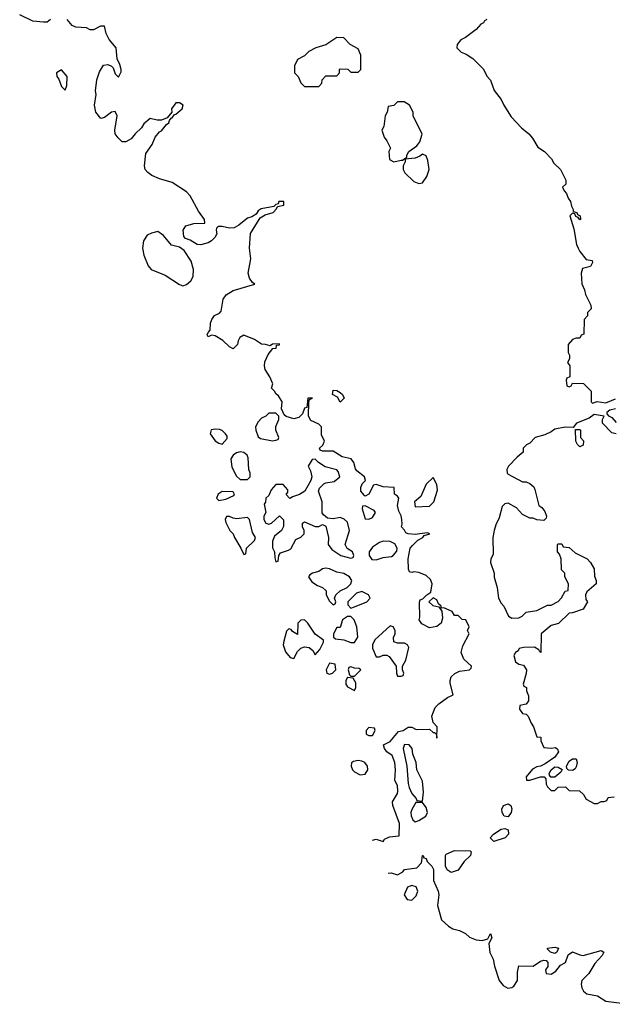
# Model space of a CAD drawing. Header units: inches. Extents: x 2789275 to 2951659, y 860290 to 1033804.
# Tile 69 of 256: x 2846576 to 2849892, y 962737 to 968248. Entities that reach past the tile are written whole.
import ezdxf

# ---------------------------------------------------------------- set-up
doc = ezdxf.new("R2010")
doc.units = ezdxf.units.IN
doc.header["$MEASUREMENT"] = 0
doc.layers.add('C8946', color=7, linetype='Continuous')

msp = doc.modelspace()

# ---------------------------------------------------------------- linework, layer by layer
at = {"layer": 'C8946', "color": 2}
for points, elevation in [([(2846749, 968250), (2846738.9, 968241.1), (2846730, 968234.8), (2846710, 968234), (2846650, 968240.5), (2846576.2, 968276.2)], 2), ([(2848551.1, 963656.7), (2848570, 963661.2), (2848610, 963649), (2848618, 963662), (2848645.4, 963674.6), (2848699.6, 963680.4), (2848700.7, 963750), (2848664.7, 963850), (2848662, 963870), (2848690, 963918), (2848692.7, 963930), (2848690, 963962), (2848676, 963990), (2848678.8, 964050), (2848674.9, 964090), (2848661, 964130), (2848630.9, 964150.9), (2848618, 964170), (2848612, 964190), (2848650, 964209), (2848696, 964264), (2848722, 964270), (2848750, 964288), (2848770, 964288), (2848794.6, 964274.6), (2848870, 964278), (2848890, 964258), (2848898, 964258), (2848908, 964248), (2848910, 964226), (2848912, 964290), (2848890, 964314), (2848882, 964350), (2848901, 964399), (2848920.7, 964419.3), (2848970, 964455.3), (2849002, 964470), (2848985.4, 964534.6), (2848984.7, 964550), (2848991.3, 964570), (2849010.7, 964589.3), (2849037.3, 964602.7), (2849094, 964610), (2849102, 964618), (2849104.7, 964630), (2849061, 964670), (2849046.4, 964706.4), (2849055.9, 964744.1), (2849092, 964810), (2849082, 964830), (2849091, 964850), (2849072, 964890), (2849052, 964892), (2849030, 964914), (2849010, 964914), (2848996, 964936), (2848950, 964956), (2848934, 964954), (2848934, 964966), (2848919.6, 964979.6), (2848910, 965002), (2848890, 965012), (2848866, 964990), (2848888, 964970), (2848922, 964962), (2848938, 964938), (2848942, 964898), (2848934, 964870), (2848910, 964851), (2848870, 964844.7), (2848826.4, 964866.4), (2848812, 964890), (2848816, 964904), (2848812.7, 964987.3), (2848818, 965002), (2848832.7, 965007.3), (2848854, 965030), (2848876, 965044), (2848884, 965090), (2848875.6, 965115.6), (2848850, 965137.3), (2848810, 965154.8), (2848782, 965158), (2848770, 965154), (2848758, 965158), (2848752.7, 965172.7), (2848750.8, 965230), (2848762, 965290), (2848774, 965306), (2848804.5, 965335.5), (2848831.3, 965350), (2848839.6, 965360.4), (2848872, 965370), (2848856.9, 965376.9), (2848790, 965366), (2848750.7, 965370.7), (2848736.9, 965376.9), (2848730, 965392), (2848712, 965410), (2848716, 965424), (2848714.8, 965450), (2848710, 965472), (2848697.3, 965497.3), (2848690.8, 965530), (2848698, 965570), (2848690, 965582), (2848672.7, 965592.7), (2848672, 965630), (2848610, 965634), (2848570, 965646), (2848556.4, 965643.6), (2848530, 965592), (2848510, 965582), (2848504.7, 965584.7), (2848484.7, 965610), (2848484.7, 965630), (2848492, 965650), (2848512, 965670), (2848504.7, 965690), (2848463, 965723), (2848455.2, 965735.2), (2848446.8, 965770), (2848431, 965790), (2848381.4, 965801.4), (2848330, 965834), (2848270, 965834), (2848258, 965838), (2848254, 965850), (2848272.7, 965867.3), (2848282, 965890), (2848265.4, 965925.4), (2848264.7, 965970), (2848250, 965984.7), (2848205.4, 966005.4), (2848192, 966030), (2848194, 966110), (2848198, 966122), (2848214, 966130), (2848188, 966130), (2848182, 966078), (2848170, 966074), (2848158, 966042), (2848138.6, 966021.4), (2848110, 966014), (2848066.4, 966026.4), (2848056, 966036), (2848042, 966070), (2848044.7, 966110), (2848023.6, 966143.6), (2848011.6, 966151.6), (2848002, 966170), (2847986, 966186), (2847992, 966210), (2847976, 966250), (2847950.6, 966290), (2847946.8, 966310), (2847947.3, 966332.7), (2847966, 966374), (2847992, 966408), (2848012, 966410), (2848014, 966426), (2848030, 966428), (2848030, 966434), (2847990, 966431.3), (2847978, 966422), (2847950.9, 966430.9), (2847930, 966431.3), (2847890, 966458), (2847830, 966482), (2847808, 966470), (2847798, 966450), (2847795.3, 966430), (2847770, 966406), (2847750, 966418), (2847713.4, 966453.4), (2847670, 966478), (2847650, 966482), (2847630, 966474), (2847624.7, 966484.7), (2847630, 966498), (2847642, 966510), (2847644, 966550), (2847650.8, 966570), (2847666.6, 966593.4), (2847693.7, 966606.3), (2847702.8, 966617.2), (2847715.2, 966684.8), (2847732.3, 966707.7), (2847770, 966732.3), (2847892, 966768), (2847878, 966778), (2847862, 966802), (2847854, 966830), (2847870.5, 966910), (2847862, 966970), (2847868.1, 967051.9), (2847921.4, 967138.6), (2847950, 967155.3), (2847994, 967170), (2848014, 967190), (2848018, 967202), (2848054, 967210), (2848054, 967230), (2848026, 967230), (2848022, 967218), (2848010, 967214), (2847998, 967202), (2847928, 967190), (2847910, 967178), (2847899.5, 967160.5), (2847874.8, 967145.2), (2847850, 967137.3), (2847801.6, 967098.4), (2847776.2, 967083.8), (2847750, 967080.7), (2847710, 967090.7), (2847686, 967090), (2847678, 967082), (2847675.3, 967070), (2847679, 967050), (2847669, 967030), (2847649, 967010), (2847630, 966999.1), (2847590, 966987.3), (2847570, 966990.7), (2847530, 967014.8), (2847503.5, 967023.5), (2847494.8, 967034.8), (2847490.8, 967070), (2847506, 967094), (2847550, 967106.6), (2847611.3, 967108.7), (2847611, 967130), (2847577.1, 967177.1), (2847530, 967262.8), (2847510, 967284.9), (2847430, 967336.4), (2847357.6, 967357.6), (2847316.4, 967376.4), (2847292.8, 967392.8), (2847278.8, 967410), (2847274, 967430), (2847281.6, 967498.4), (2847318, 967550), (2847334, 967590), (2847358.8, 967621.2), (2847370, 967626), (2847398.5, 967661.5), (2847410.8, 967670), (2847415.3, 967684.7), (2847423.6, 967696.4), (2847430, 967698), (2847442, 967718), (2847450, 967719), (2847486, 967750), (2847490.8, 967770), (2847470, 967782.8), (2847450, 967782.8), (2847425.2, 967750), (2847428, 967730), (2847402, 967698), (2847370, 967686), (2847346, 967686), (2847305.6, 967694.4), (2847270, 967664.7), (2847257, 967643), (2847222, 967610), (2847199.5, 967580.5), (2847170, 967564), (2847150, 967564), (2847126.4, 967586.4), (2847110.7, 967610), (2847107.7, 967630), (2847121, 967710), (2847110, 967734), (2847090, 967731.3), (2847050, 967701), (2847030, 967696), (2847002.8, 967730), (2846994, 967770), (2847004, 967830), (2847000.7, 967850), (2847008, 967912), (2847022.8, 967957.2), (2847045.4, 967994.6), (2847070, 967998), (2847090, 967988), (2847099, 967979), (2847110, 967946), (2847130, 967926), (2847143.6, 967956.4), (2847144.7, 967970), (2847136.9, 967996.9), (2847122, 968030), (2847116, 968090), (2847076.8, 968136.8), (2847061, 968170), (2847051.1, 968211.1), (2847028.9, 968211.1), (2846990, 968192), (2846970, 968192), (2846950, 968202), (2846890, 968206), (2846870, 968214.8), (2846842, 968250)], 2), ([(2849190, 968248.7), (2849178, 968242), (2849171.3, 968230), (2849156, 968224), (2849130, 968194), (2849070, 968149.3), (2849043.8, 968136.2), (2849024.7, 968110), (2849022, 968090), (2849046.4, 968066.4), (2849075.3, 968055.3), (2849111.1, 968031.1), (2849170, 967974), (2849192, 967930), (2849211.3, 967910), (2849231.1, 967851.1), (2849270, 967802), (2849284.7, 967770), (2849325.4, 967705.4), (2849383.5, 967643.5), (2849424.7, 967610), (2849445.4, 967585.4), (2849475.3, 967535.3), (2849512, 967510), (2849552, 967470), (2849565.4, 967445.4), (2849602, 967410), (2849632, 967350), (2849631.6, 967328.4), (2849614, 967310), (2849622, 967290), (2849636, 967276), (2849644.7, 967250), (2849658, 967230), (2849663.6, 967203.6), (2849674, 967186), (2849674, 967174), (2849694, 967170), (2849698, 967158), (2849712, 967150), (2849714, 967130), (2849710, 967128), (2849702, 967142), (2849687.3, 967147.3), (2849682, 967162), (2849670, 967166), (2849654, 967150), (2849676.9, 967076.9), (2849692, 966990), (2849701, 966970), (2849711, 966950), (2849746.8, 966906.8), (2849779.6, 966899.6), (2849782, 966890), (2849770, 966866), (2849724.7, 966855.3), (2849718, 966830), (2849722, 966770), (2849736.9, 966736.9), (2849742, 966710), (2849772, 966650), (2849774, 966630), (2849754, 966610), (2849754, 966590), (2849734, 966570), (2849732.7, 966487.3), (2849718, 966482), (2849710, 966466), (2849690, 966466), (2849670, 966458), (2849644.7, 966430), (2849644.7, 966384.7), (2849652, 966370), (2849652, 966350), (2849642, 966330), (2849654, 966310), (2849654, 966250), (2849638, 966242), (2849634, 966230), (2849638, 966198), (2849650, 966194), (2849662, 966198), (2849670, 966214), (2849731.6, 966211.6), (2849774, 966170), (2849774, 966110), (2849782, 966102), (2849808, 966112), (2849855.3, 966104.7), (2849910, 966126.8)], 6), ([(2849910.7, 966069.3), (2849878, 966062), (2849862, 966050), (2849862, 966042), (2849871.6, 966031.6), (2849890, 966022), (2849914.4, 965994.4)], 6), ([(2849914, 965930), (2849890, 965935.3), (2849838, 965990), (2849838, 966010), (2849846, 966030), (2849790, 966038), (2849762, 966018), (2849692, 965990), (2849674, 965966), (2849628, 965968), (2849570, 965957.2), (2849550, 965942), (2849514.4, 965925.6), (2849461, 965910), (2849430, 965878), (2849411.6, 965868.4), (2849394, 965850), (2849392.7, 965827.3), (2849359.6, 965800.4), (2849312, 965750), (2849302, 965730), (2849304.7, 965710), (2849310, 965704.7), (2849390, 965662), (2849410, 965662), (2849431.6, 965651.6), (2849452.7, 965632.7), (2849459.6, 965619.6), (2849482, 965530), (2849498, 965518), (2849515.3, 965495.3), (2849524.7, 965470), (2849522, 965458), (2849510, 965446), (2849470, 965448), (2849450, 965458), (2849430, 965458), (2849390, 965478), (2849356, 965516), (2849310, 965542), (2849290, 965538), (2849276, 965524), (2849259.8, 965460.2), (2849239.8, 965420.2), (2849230.6, 965389.4), (2849222.8, 965350), (2849225.4, 965254.6), (2849212, 965230), (2849211.3, 965210), (2849230.9, 965150.9), (2849231.6, 965128.4), (2849247.3, 965070), (2849254.8, 965010), (2849270, 964982), (2849285.4, 964965.4), (2849312, 964910), (2849330, 964898), (2849370, 964901), (2849388, 964910), (2849410, 964932), (2849470, 964942), (2849528.9, 964971.1), (2849550, 964972), (2849588.4, 964991.6), (2849608.4, 965011.6), (2849628, 965050), (2849646, 965054), (2849648, 965090), (2849626, 965130), (2849626, 965150), (2849608.4, 965168.4), (2849606, 965230), (2849596.4, 965256.4), (2849586, 965270), (2849586, 965310), (2849590, 965314), (2849610, 965314), (2849618, 965298), (2849650, 965294), (2849683.6, 965263.6), (2849750.8, 965230.8), (2849770.8, 965210.8), (2849790, 965174), (2849792.7, 965132.7), (2849802, 965110), (2849802, 965090), (2849750, 965046), (2849742, 965030), (2849743.6, 965003.6), (2849754, 964990), (2849730, 964948), (2849670, 964928), (2849650, 964926), (2849590.9, 964869.1), (2849550, 964858), (2849494, 964810), (2849492.7, 964707.3), (2849486, 964710), (2849482, 964722), (2849456.4, 964736.4), (2849394.6, 964734.6), (2849371.6, 964728.4), (2849364.7, 964715.3), (2849350, 964706), (2849342, 964690), (2849350, 964654), (2849370, 964642), (2849396, 964636), (2849411.3, 964610), (2849410.9, 964589.1), (2849394, 964530), (2849398, 964518), (2849412, 964510), (2849412.7, 964492.7), (2849423.6, 964463.6), (2849423.6, 964436.4), (2849410, 964418), (2849374, 964410), (2849372, 964390), (2849390, 964364.7), (2849410, 964362), (2849422, 964350), (2849438, 964310), (2849451.3, 964290), (2849470, 964234), (2849491.6, 964231.6), (2849492.7, 964212.7), (2849510, 964174), (2849550, 964171.3), (2849574.8, 964174.8), (2849586, 964166), (2849591.3, 964151.3), (2849570, 964121.2), (2849516.1, 964083.9), (2849490.4, 964069.6), (2849470, 964066), (2849445.8, 964054.2), (2849411, 964010), (2849412, 963992), (2849431.1, 963991.1), (2849490, 964010.8), (2849511.1, 964011.1), (2849519.6, 963999.6), (2849522, 963970), (2849530, 963954), (2849550, 963934), (2849570, 963934), (2849590, 963952), (2849630, 963954), (2849650, 963934), (2849708, 963932), (2849731.1, 963911.1), (2849745.4, 963885.4), (2849790, 963862), (2849810, 963862), (2849830, 963872), (2849847.3, 963872.7), (2849862, 963878), (2849870, 963894), (2849902, 963898)], 6), ([(2848637.3, 963471.7), (2848654, 963474), (2848690, 963462), (2848720.4, 963479.6), (2848730, 963491.3), (2848799, 963501), (2848824, 963530), (2848830.9, 963570.9), (2848834, 963570), (2848838, 963558), (2848850, 963554), (2848856.9, 963536.9), (2848882, 963510), (2848891.6, 963491.6), (2848891, 963430), (2848917.3, 963370), (2848920.7, 963350), (2848913.4, 963290), (2848936, 963210), (2848975.1, 963175.1), (2849000.3, 963160.3), (2849038, 963150), (2849070, 963133.4), (2849093, 963113), (2849130, 963098.8), (2849164.7, 963095.3), (2849196.4, 963103.6), (2849210, 963134), (2849218, 963110), (2849202, 963078), (2849207.3, 963027.3), (2849226, 962990), (2849233.4, 962950), (2849259.1, 962870), (2849282.4, 962842.4), (2849307.9, 962827.9), (2849329.2, 962830.8), (2849342, 962838), (2849362, 962870), (2849362, 962918), (2849370, 962952), (2849450, 962951.3), (2849490, 962978), (2849510, 962984.7), (2849522, 962982), (2849531.3, 962971.3), (2849530.8, 962949.2), (2849518, 962930), (2849522, 962910), (2849550, 962906), (2849576.5, 962923.5), (2849603.2, 962956.8), (2849630, 962972), (2849646, 963014), (2849669.3, 963030.7), (2849710, 963013.4), (2849730, 963010.6), (2849830, 963038.8), (2849844.7, 963030), (2849836.3, 963010), (2849794.2, 962965.8), (2849761, 962910), (2849721, 962870), (2849717.3, 962850), (2849721, 962830), (2849731.3, 962810), (2849750, 962796), (2849810, 962784), (2849855.5, 962755.5), (2849990, 962737.3)], 2)]:
    msp.add_lwpolyline(points, dxfattribs=dict(at, elevation=elevation))
for points, elevation in [([(2848350, 968148), (2848290, 968108), (2848234, 968090), (2848194, 968070), (2848170, 968046), (2848130, 968026), (2848114, 967990), (2848114, 967950), (2848134, 967930), (2848150, 967894), (2848170, 967874), (2848250, 967874), (2848267.3, 967892.7), (2848268.4, 967911.6), (2848290, 967934), (2848350, 967934), (2848366, 967950), (2848366, 967970), (2848370, 967974), (2848411.6, 967971.6), (2848430, 967954), (2848470, 967954), (2848486, 967970), (2848486, 968050), (2848470, 968086), (2848426, 968110), (2848390, 968146)], 6), ([(2846810, 967968), (2846782, 967950), (2846784.7, 967930), (2846796, 967916), (2846810, 967874), (2846830, 967854), (2846840.4, 967879.6), (2846842, 967930)], 2), ([(2848728.4, 967788.4), (2848690, 967788), (2848670, 967768), (2848638, 967762), (2848632, 967730), (2848622, 967710), (2848614, 967650), (2848602, 967630), (2848616, 967590), (2848631.3, 967570), (2848651.3, 967530), (2848642, 967510), (2848646.4, 967466.4), (2848670, 967452), (2848710, 967462), (2848718, 967462), (2848742, 967478), (2848742, 967490), (2848754, 967510), (2848798, 967542), (2848815.1, 967564.9), (2848828, 967608), (2848778, 967710), (2848778, 967730), (2848758, 967770)], 6), ([(2848830, 967495.3), (2848816, 967484), (2848790, 967474), (2848732.7, 967467.3), (2848732.7, 967452.7), (2848722, 967430), (2848722, 967410), (2848731.1, 967391.1), (2848782, 967342), (2848810, 967331.3), (2848830, 967336), (2848855.3, 967370), (2848868, 967410), (2848860.4, 967460.4), (2848850, 967486)], 6), ([(2847350, 967062), (2847314, 967054), (2847290, 967042.7), (2847268.7, 967011.3), (2847263.8, 966970), (2847270.6, 966930), (2847294.8, 966870), (2847311.3, 966850), (2847390, 966818.8), (2847470, 966766.8), (2847490, 966758.8), (2847510, 966766), (2847533.6, 966786.4), (2847546, 966810), (2847549.5, 966850), (2847536.6, 966896.6), (2847496.6, 966956.6), (2847470, 966975.3), (2847426.3, 966986.3), (2847380.2, 967040.2)], 2), ([(2848370, 966108), (2848355.3, 966135.3), (2848326, 966150), (2848330, 966174), (2848350, 966172), (2848370, 966162), (2848382, 966150), (2848392, 966130)], 2), ([(2848010, 966046), (2847970, 966046), (2847954, 966030), (2847930, 966018), (2847910, 965998), (2847896, 965970), (2847898, 965950), (2847910, 965914), (2847923.6, 965903.6), (2847990, 965892), (2848010, 965894), (2848022, 965898), (2848026, 965910), (2848008.7, 965950), (2848008.9, 965971.1), (2848026, 966010), (2848026, 966030)], 2), ([(2847670, 965957.2), (2847647.7, 965952.3), (2847642.8, 965930), (2847670, 965891.3), (2847690, 965878), (2847710, 965872), (2847736.4, 965903.6), (2847736.4, 965916.4), (2847728, 965930), (2847708.9, 965948.9), (2847693.6, 965953.6)], 2), ([(2849710, 965858), (2849698, 965870), (2849688, 965890), (2849686, 965954), (2849710, 965954), (2849714, 965950), (2849714, 965910), (2849731.6, 965891.6), (2849730, 965866)], 6), ([(2847810, 965829.2), (2847790, 965824), (2847771.3, 965810), (2847758, 965790), (2847763.5, 965743.5), (2847790, 965694), (2847810, 965674), (2847850, 965674), (2847866, 965690), (2847866, 965710), (2847858, 965730), (2847855.5, 965795.5), (2847849, 965810), (2847830, 965825.2)], 2), ([(2848230, 965788), (2848212.7, 965787.3), (2848191.3, 965750), (2848203.5, 965723.5), (2848210.9, 965689.1), (2848206, 965670), (2848171, 965609), (2848142, 965590), (2848102, 965578), (2848089, 965569), (2848086, 965570), (2848068, 965590), (2848076.4, 965603.6), (2848076.4, 965616.4), (2848050, 965646), (2848010, 965646), (2847983.6, 965616.4), (2847970, 965586), (2847954, 965570), (2847951.6, 965548.4), (2847943.6, 965536.4), (2847954, 965490), (2847942, 965470), (2847942, 965450), (2847954, 965430), (2847970, 965424.7), (2847986, 965430), (2848030, 965472), (2848051.6, 965448.4), (2848051.6, 965411.6), (2848042, 965390), (2848002.8, 965357.2), (2847991.3, 965330), (2847991.3, 965291.3), (2848002, 965270), (2848003.6, 965236.4), (2848010, 965214), (2848022, 965218), (2848026, 965250), (2848035.3, 965264.7), (2848081.2, 965278.8), (2848093.2, 965286.8), (2848122, 965338), (2848150, 965352), (2848168, 965370), (2848168, 965390), (2848158, 965410), (2848158, 965430), (2848170, 965438), (2848230, 965411.3), (2848250, 965412), (2848270, 965422), (2848290, 965414), (2848304.7, 965350), (2848302, 965310), (2848323.5, 965283.5), (2848374, 965250), (2848430, 965234), (2848442, 965238), (2848446, 965250), (2848438, 965270), (2848408, 965288), (2848398, 965310), (2848421.2, 965390), (2848410, 965435.3), (2848392.5, 965452.5), (2848370, 965461.2), (2848330, 965455.3), (2848298, 965458), (2848276.4, 965476.4), (2848268.9, 965488.9), (2848268.7, 965550), (2848248, 965610), (2848254.6, 965625.4), (2848278, 965650), (2848290, 965656), (2848336.5, 965663.5), (2848368, 965690), (2848359, 965719), (2848350, 965728), (2848285.6, 965745.6), (2848249.1, 965769.1)], 2), ([(2848890, 965686), (2848850, 965648), (2848821, 965579), (2848786, 965550), (2848790, 965522), (2848870, 965524.7), (2848894, 965550), (2848914.6, 965614.6), (2848910, 965646)], 6), ([(2847710, 965608), (2847687.5, 965592.5), (2847678, 965570), (2847690, 965558), (2847730, 965564.7), (2847774.6, 965585.4), (2847778, 965590), (2847770, 965606)], 2), ([(2848510, 965528), (2848494, 965526), (2848492, 965510), (2848510, 965454), (2848530, 965452), (2848550, 965462), (2848568, 965490), (2848560.4, 965500.4)], 2), ([(2847750, 965468), (2847732.7, 965467.3), (2847726, 965450), (2847730, 965434), (2847752, 965390), (2847771.3, 965371.3), (2847778, 965350), (2847814, 965290), (2847830, 965254), (2847842, 965258), (2847846, 965290), (2847890, 965334), (2847895.3, 965350), (2847878, 965378), (2847862, 965450), (2847850, 965462), (2847790, 965455.3), (2847770, 965458)], 2), ([(2848610, 965328.7), (2848590, 965322), (2848550, 965295.3), (2848531, 965270), (2848531.3, 965250), (2848547.3, 965227.3), (2848570, 965224.7), (2848610, 965238), (2848656.4, 965243.6), (2848666, 965250), (2848687.3, 965272.7), (2848688, 965290), (2848674.6, 965314.6), (2848648.4, 965328.4)], 2), ([(2848290, 965178), (2848270, 965175.3), (2848250, 965159), (2848214, 965150), (2848199.6, 965140.4), (2848192, 965130), (2848210, 965102), (2848242, 965082), (2848270.9, 965070.9), (2848291.1, 965051.1), (2848292, 965030), (2848310, 964994), (2848330, 964974), (2848342, 964978), (2848346, 964990), (2848338, 965010), (2848346, 965030), (2848369.2, 965050.8), (2848409.3, 965070.7), (2848428.7, 965090), (2848435.3, 965110), (2848422, 965130), (2848390, 965149), (2848350, 965155.3), (2848310, 965175.3)], 2), ([(2848490, 965048.7), (2848460.7, 965039.3), (2848412, 964990), (2848412.7, 964972.7), (2848430, 964954), (2848450, 964962), (2848518, 964990), (2848538, 965010), (2848528, 965030)], 2), ([(2848410, 964908.7), (2848382, 964890), (2848370, 964846), (2848350, 964846), (2848332, 964810), (2848332.7, 964792.7), (2848343.6, 964783.6), (2848390, 964778), (2848430, 964762), (2848450, 964762), (2848468.4, 964791.6), (2848462, 964850), (2848448, 964890), (2848430, 964908)], 2), ([(2848170, 964888.7), (2848150, 964888), (2848132, 964870), (2848130, 964808), (2848103.1, 964823.1), (2848095.3, 964835.3), (2848082, 964838), (2848070, 964826), (2848054, 964770), (2848050.7, 964750), (2848062.8, 964710), (2848090, 964678), (2848110, 964672), (2848130, 964711.3), (2848149.2, 964730.8), (2848170, 964738), (2848195.3, 964735.3), (2848216.9, 964716.9), (2848230, 964694), (2848256.4, 964723.6), (2848276.4, 964763.6), (2848275.3, 964775.3), (2848229.3, 964809.3), (2848188.7, 964870)], 2), ([(2848650, 964855.3), (2848562.8, 964777.2), (2848551, 964750), (2848551.3, 964730), (2848570, 964682), (2848590, 964682), (2848610, 964691.3), (2848630, 964692), (2848643.6, 964683.6), (2848682, 964630), (2848684.7, 964590), (2848690, 964574), (2848710, 964574), (2848722, 964578), (2848726, 964590), (2848718, 964610), (2848718, 964630), (2848736.4, 964663.6), (2848754.6, 964734.6), (2848746, 964750), (2848730, 964758), (2848690, 964758), (2848670, 964766), (2848668.7, 964790), (2848678, 964810), (2848678, 964830), (2848666, 964850)], 2), ([(2848310, 964646), (2848292, 964610), (2848294, 964590), (2848310, 964584.7), (2848326, 964590), (2848346, 964610), (2848342, 964642)], 2), ([(2848430, 964626), (2848418, 964622), (2848414, 964610), (2848422, 964582), (2848430, 964574), (2848450, 964574), (2848486, 964610), (2848476.4, 964616.4), (2848450, 964618)], 2), ([(2848410, 964566), (2848402, 964550), (2848402, 964530), (2848410, 964514), (2848450, 964494), (2848458, 964510), (2848456.4, 964536.4), (2848442, 964562)], 2), ([(2848530, 964286), (2848514, 964270), (2848514, 964250), (2848530, 964242), (2848550, 964242), (2848566, 964270), (2848562, 964282)], 2), ([(2848730, 964192), (2848721.6, 964170), (2848742.4, 964070), (2848750, 963974), (2848756.3, 963950), (2848770, 963918), (2848794, 963890), (2848798, 963878), (2848830, 963874), (2848836, 963924), (2848830, 963986), (2848799, 964050), (2848795.3, 964090), (2848776.5, 964136.5), (2848772.7, 964170), (2848755.3, 964190)], 6), ([(2848470, 964102), (2848443.6, 964096.4), (2848432, 964088), (2848431.3, 964070), (2848438, 964050), (2848450, 964038), (2848482, 964022), (2848510, 964026), (2848524, 964050), (2848522, 964070), (2848508, 964090), (2848490, 964099)], 2), ([(2849670, 964046), (2849647.3, 964047.3), (2849638, 964058), (2849635.3, 964070), (2849650, 964097.3), (2849669.6, 964110.4), (2849690.6, 964110.6), (2849694.8, 964090), (2849690, 964066), (2849684.7, 964055.3)], 6), ([(2849548, 964008), (2849540.2, 964020.2), (2849539, 964030), (2849549.5, 964050.5), (2849570, 964066), (2849590, 964064.7), (2849612, 964052), (2849603.6, 964036.4), (2849570, 964008)], 6), ([(2848792.7, 963867.3), (2848770, 963828), (2848764.9, 963810), (2848767.5, 963792.5), (2848776, 963770), (2848790, 963758.8), (2848810, 963765.5), (2848848.7, 963790), (2848859, 963810), (2848850, 963838), (2848830, 963866)], 6), ([(2849310, 963786), (2849288, 963790), (2849275.3, 963810), (2849274, 963830), (2849284, 963850), (2849310, 963858.8), (2849324.7, 963850), (2849330.7, 963830.7), (2849326, 963810)], 2), ([(2849230, 963649.2), (2849208.7, 963670), (2849228, 963690), (2849270, 963718), (2849290, 963722), (2849310, 963714), (2849310.6, 963689.4), (2849292, 963670)], 2), ([(2848990, 963475.3), (2848968, 963490), (2848958, 963510), (2848958, 963570), (2848962, 963578), (2849010, 963598), (2849096.9, 963596.9), (2849102, 963590), (2849098, 963570), (2849064, 963536), (2849030, 963489)], 2), ([(2848770, 963402), (2848746.8, 963393.2), (2848726.8, 963350), (2848744.5, 963324.5), (2848770, 963321), (2848795.1, 963344.9), (2848804, 963370), (2848794.6, 963394.6)], 2), ([(2849570, 963022), (2849546, 963030), (2849530, 963046), (2849530, 963052), (2849570, 963058), (2849590.8, 963050.8), (2849582, 963030)], 2)]:
    msp.add_lwpolyline(points, close=True, dxfattribs=dict(at, elevation=elevation))

doc.saveas('drawing.dxf')
